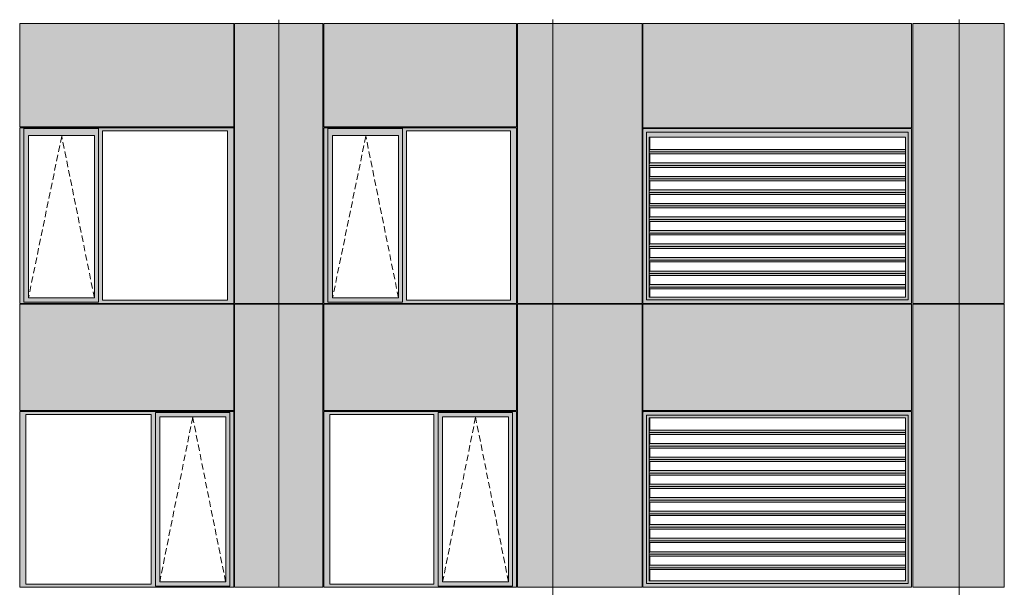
# Model space of a CAD drawing. Header units: millimetres. Extents: x 169383 to 755273, y -3871 to 302042.
# Tile 12 of 61: x 183420 to 194348, y 23547 to 29847. Entities that reach past the tile are written whole.
import ezdxf

# ---------------------------------------------------------------- set-up
doc = ezdxf.new("R2010")
doc.units = ezdxf.units.MM
doc.header["$MEASUREMENT"] = 0
doc.linetypes.add('OO_EOIAAY', pattern=[105.833361, 70.555568, -35.277793])
doc.layers.add('0_Ном._пера__1', color=7, linetype='Continuous', lineweight=0)
doc.layers.add('0_Ном._пера__120', color=7, linetype='Continuous', lineweight=0)
doc.layers.add('АР-Стены_внешние_.АР_Ном._пера__214', color=7, linetype='Continuous', lineweight=0, true_color=0xe2eaf1)

msp = doc.modelspace()

# ---------------------------------------------------------------- hatches: boundary and pattern name
at = {"layer": '0_Ном._пера__1', "linetype": 'Continuous', "lineweight": 0, "true_color": 0x000000}
for points in [[(183420.146, 28613.425), (183464.304, 28613.425), (183464.304, 28638.425), (185785.485, 28638.425), (185785.485, 28648.425), (183420.146, 28648.425)], [(183464.304, 28638.425), (183464.304, 28563.425), (183518.182, 28563.425), (184249.24, 28563.425), (184293.49, 28563.425), (184293.49, 28638.425)], [(185785.485, 28638.425), (184293.49, 28638.425), (184293.49, 28613.425), (184337.648, 28613.425), (185726.53, 28613.425), (185795.22, 28613.425), (185795.22, 28648.425), (185785.485, 28648.425)], [(186795.22, 28613.425), (186839.378, 28613.425), (186839.378, 28638.425), (188924.844, 28638.425), (188924.844, 28648.425), (186795.22, 28648.425)], [(186839.378, 28638.425), (186839.378, 28563.425), (186893.256, 28563.425), (187624.313, 28563.425), (187668.563, 28563.425), (187668.563, 28638.425)], [(188924.844, 28638.425), (187668.563, 28638.425), (187668.563, 28613.425), (187712.721, 28613.425), (188865.889, 28613.425), (188934.579, 28613.425), (188934.579, 28648.425), (188924.844, 28648.425)], [(190337.413, 28638.425), (190347.331, 28628.435), (190347.331, 28638.425)], [(190337.413, 28638.425), (190377.125, 28598.425), (191088.929, 28598.425), (191088.929, 28638.425)], [(190337.413, 28638.425), (190337.413, 26698.423), (190377.125, 26738.423), (190377.125, 28598.425), (190347.762, 28628), (190347.331, 28628), (190347.331, 28628.435)], [(191088.929, 28598.425), (192280.294, 28598.425), (192280.294, 28638.425), (191088.929, 28638.425)], [(192280.294, 28638.425), (192280.294, 28598.425), (193278.853, 28598.425), (193318.566, 28638.425), (193233.022, 28638.425)], [(193278.853, 26738.423), (193318.566, 26698.423), (193318.566, 28638.425), (193278.853, 28598.425)], [(183464.304, 26733.423), (183464.304, 28613.425), (183420.146, 28613.425), (183420.146, 26733.423)], [(183464.304, 28563.425), (183464.304, 26758.423), (183517.22, 26758.423), (183517.22, 28563.425)], [(184249.24, 26758.423), (184293.49, 26758.423), (184293.49, 28563.425), (184249.24, 28563.425)], [(184293.49, 28613.425), (184293.49, 26733.423), (184337.648, 26733.423), (184337.648, 28613.425)], [(185726.53, 26733.423), (185795.22, 26733.423), (185795.22, 28613.425), (185726.53, 28613.425)], [(186839.378, 26733.423), (186839.378, 28613.425), (186795.22, 28613.425), (186795.22, 26733.423)], [(186839.378, 28563.425), (186839.378, 26758.423), (186892.293, 26758.423), (186892.293, 28563.425)], [(187624.313, 26758.423), (187668.563, 26758.423), (187668.563, 28563.425), (187624.313, 28563.425)], [(187668.563, 28613.425), (187668.563, 26733.423), (187712.721, 26733.423), (187712.721, 28613.425)], [(188865.889, 26733.423), (188934.579, 26733.423), (188934.579, 28613.425), (188865.889, 28613.425)], [(190377.125, 26738.423), (190378.322, 26738.423), (190378.322, 28598.425), (190377.125, 28598.425)], [(190378.322, 28598.425), (190408.107, 28543.425), (191090.126, 28543.425), (191090.126, 28598.425)], [(190408.107, 28543.425), (190378.322, 28598.425), (190378.322, 26738.423), (190408.107, 26768.423), (190405.712, 26768.423), (190405.712, 28543.425)], [(190412.298, 28543.425), (190405.712, 28543.425), (190405.712, 26768.423), (190412.298, 26768.423), (190412.298, 26858.173), (190408.581, 26858.173), (190406.041, 26879.387), (190409.428, 26907.671), (190412.298, 26907.671), (190412.298, 27008.173), (190408.581, 27008.173), (190406.041, 27029.387), (190409.428, 27057.671), (190412.298, 27057.671), (190412.298, 27158.173), (190408.581, 27158.173), (190406.041, 27179.387), (190409.428, 27207.671), (190412.298, 27207.671), (190412.298, 27308.173), (190408.581, 27308.173), (190406.041, 27329.387), (190409.428, 27357.671), (190412.298, 27357.671), (190412.298, 27458.173), (190408.581, 27458.173), (190406.041, 27479.387), (190409.428, 27507.671), (190412.298, 27507.671), (190412.298, 27608.173), (190408.581, 27608.173), (190406.041, 27629.387), (190409.428, 27657.671), (190412.298, 27657.671), (190412.298, 27758.173), (190408.581, 27758.173), (190406.041, 27779.387), (190409.428, 27807.671), (190412.298, 27807.671), (190412.298, 27908.173), (190408.581, 27908.173), (190406.041, 27929.387), (190409.428, 27957.671), (190412.298, 27957.671), (190412.298, 28058.173), (190408.581, 28058.173), (190406.041, 28079.387), (190409.428, 28107.671), (190412.298, 28107.671), (190412.298, 28208.173), (190408.581, 28208.173), (190406.041, 28229.387), (190409.428, 28257.671), (190412.298, 28257.671), (190412.298, 28358.173), (190408.581, 28358.173), (190406.041, 28379.387), (190409.428, 28407.671), (190412.298, 28407.671)], [(191090.126, 28598.425), (191090.126, 28543.425), (192281.492, 28543.425), (192281.492, 28598.425)], [(192281.492, 28598.425), (192281.492, 28543.425), (193250.267, 28543.425), (193278.853, 28597.219), (193278.853, 28598.425)], [(193250.267, 26768.423), (193278.853, 26739.629), (193278.853, 28597.219), (193250.267, 28543.425)], [(190406.041, 28379.387), (193250.267, 28379.387), (193250.267, 28407.671), (190409.428, 28407.671)], [(190406.041, 28379.387), (190408.581, 28358.173), (193250.267, 28358.173), (193250.267, 28379.387)], [(190409.428, 28257.671), (190406.041, 28229.387), (193250.267, 28229.387), (193250.267, 28257.671)], [(193250.267, 28229.387), (190406.041, 28229.387), (190408.581, 28208.173), (193250.267, 28208.173)], [(190406.041, 28079.387), (193250.267, 28079.387), (193250.267, 28107.671), (190409.428, 28107.671)], [(193250.267, 28079.387), (190406.041, 28079.387), (190408.581, 28058.173), (193250.267, 28058.173)], [(190406.041, 27929.387), (193250.267, 27929.387), (193250.267, 27957.671), (190409.428, 27957.671)], [(193250.267, 27929.387), (190406.041, 27929.387), (190408.581, 27908.173), (193250.267, 27908.173)], [(190406.041, 27779.387), (193250.267, 27779.387), (193250.267, 27807.671), (190409.428, 27807.671)], [(190406.041, 27779.387), (190408.581, 27758.173), (193250.267, 27758.173), (193250.267, 27779.387)], [(190406.041, 27629.387), (193250.267, 27629.387), (193250.267, 27657.671), (190409.428, 27657.671)], [(190406.041, 27629.387), (190408.581, 27608.173), (193250.267, 27608.173), (193250.267, 27629.387)], [(190409.428, 27507.671), (190406.041, 27479.387), (193250.267, 27479.387), (193250.267, 27507.671)], [(190406.041, 27479.387), (190408.581, 27458.173), (193250.267, 27458.173), (193250.267, 27479.387)], [(190409.428, 27357.671), (190406.041, 27329.387), (193250.267, 27329.387), (193250.267, 27357.671)], [(193250.267, 27329.387), (190406.041, 27329.387), (190408.581, 27308.173), (193250.267, 27308.173)], [(190409.428, 27207.671), (190406.041, 27179.387), (193250.267, 27179.387), (193250.267, 27207.671)], [(190406.041, 27179.387), (190408.581, 27158.173), (193250.267, 27158.173), (193250.267, 27179.387)], [(190406.041, 27029.387), (193250.267, 27029.387), (193250.267, 27057.671), (190409.428, 27057.671)], [(193250.267, 27029.387), (190406.041, 27029.387), (190408.581, 27008.173), (193250.267, 27008.173)], [(190406.041, 26879.387), (193250.267, 26879.387), (193250.267, 26907.671), (190409.428, 26907.671)], [(190406.041, 26879.387), (190408.581, 26858.173), (193250.267, 26858.173), (193250.267, 26879.387)], [(183464.304, 26733.423), (183420.146, 26733.423), (183420.146, 26698.423), (185795.22, 26698.423), (185795.22, 26733.423), (185726.53, 26733.423), (184337.648, 26733.423), (184293.49, 26733.423), (184293.49, 26708.423), (183464.304, 26708.423)], [(183464.304, 26708.423), (184293.49, 26708.423), (184293.49, 26758.423), (184249.24, 26758.423), (183518.182, 26758.423), (183464.304, 26758.423)], [(186839.378, 26733.423), (186795.22, 26733.423), (186795.22, 26698.423), (188934.579, 26698.423), (188934.579, 26733.423), (188865.889, 26733.423), (187712.721, 26733.423), (187668.563, 26733.423), (187668.563, 26708.423), (186839.378, 26708.423)], [(186839.378, 26708.423), (187668.563, 26708.423), (187668.563, 26758.423), (187624.313, 26758.423), (186893.256, 26758.423), (186839.378, 26758.423)], [(190377.125, 26738.423), (190337.413, 26698.423), (190347.331, 26698.423), (191088.929, 26698.423), (191088.929, 26738.423)], [(190337.413, 26699.999), (190347.331, 26699.999), (190347.331, 26698.423), (190337.413, 26698.423)], [(190408.107, 26768.423), (190378.322, 26738.423), (191090.126, 26738.423), (191090.126, 26768.423)], [(191088.929, 26738.423), (191088.929, 26698.423), (192280.294, 26698.423), (192280.294, 26738.423)], [(191090.126, 26768.423), (191090.126, 26738.423), (192281.492, 26738.423), (192281.492, 26768.423)], [(192280.294, 26698.423), (193233.022, 26698.423), (193318.566, 26698.423), (193278.853, 26738.423), (192280.294, 26738.423)], [(192281.492, 26738.423), (193278.853, 26738.423), (193278.853, 26739.629), (193250.267, 26768.423), (192281.492, 26768.423)], [(183420.146, 25498.425), (183420.146, 25463.425), (183488.836, 25463.425), (184877.718, 25463.425), (184926.69, 25463.425), (184926.69, 25488.425), (185751.062, 25488.425), (185751.062, 25463.425), (185795.22, 25463.425), (185795.22, 25498.425)], [(183488.836, 23583.43), (183488.836, 25463.425), (183420.146, 25463.425), (183420.146, 23583.43)], [(184926.69, 25463.425), (184877.718, 25463.425), (184877.718, 23583.43), (184926.69, 23583.43)], [(184926.69, 25488.425), (184926.69, 25438.425), (184975.754, 25438.425), (185706.812, 25438.425), (185751.062, 25438.425), (185751.062, 25488.425)], [(185751.062, 23583.43), (185795.22, 23583.43), (185795.22, 25463.425), (185751.062, 25463.425)], [(186795.22, 25498.425), (186795.22, 25463.425), (186863.91, 25463.425), (188017.077, 25463.425), (188066.049, 25463.425), (188066.049, 25488.425), (188890.421, 25488.425), (188890.421, 25463.425), (188934.579, 25463.425), (188934.579, 25498.425)], [(186863.91, 23583.43), (186863.91, 25463.425), (186795.22, 25463.425), (186795.22, 23583.43)], [(188066.049, 25463.425), (188017.077, 25463.425), (188017.077, 23583.43), (188066.049, 23583.43)], [(188066.049, 25488.425), (188066.049, 25438.425), (188115.114, 25438.425), (188846.171, 25438.425), (188890.421, 25438.425), (188890.421, 25488.425)], [(188890.421, 23583.43), (188934.579, 23583.43), (188934.579, 25463.425), (188890.421, 25463.425)], [(190337.413, 25498.425), (190347.331, 25488.435), (190347.331, 25498.425)], [(190337.413, 25498.425), (190377.125, 25458.425), (191088.929, 25458.425), (191088.929, 25498.425)], [(190337.413, 25498.425), (190337.413, 23548.43), (190377.125, 23588.43), (190377.125, 25458.425), (190347.762, 25488), (190347.331, 25488), (190347.331, 25488.435)], [(191088.929, 25458.425), (192280.294, 25458.425), (192280.294, 25498.425), (191088.929, 25498.425)], [(192280.294, 25498.425), (192280.294, 25458.425), (193278.853, 25458.425), (193318.566, 25498.425), (193233.022, 25498.425)], [(193278.853, 23588.43), (193318.566, 23548.43), (193318.566, 25498.425), (193278.853, 25458.425)], [(184926.69, 23608.43), (184974.792, 23608.43), (184974.792, 25438.425), (184926.69, 25438.425)], [(185706.812, 25438.425), (185706.812, 23608.43), (185751.062, 23608.43), (185751.062, 25438.425)], [(188066.049, 23608.43), (188114.151, 23608.43), (188114.151, 25438.425), (188066.049, 25438.425)], [(188846.171, 25438.425), (188846.171, 23608.43), (188890.421, 23608.43), (188890.421, 25438.425)], [(190377.125, 23588.43), (190378.322, 23588.43), (190378.322, 25458.425), (190377.125, 25458.425)], [(190378.322, 25458.425), (190408.107, 25428.425), (191090.126, 25428.425), (191090.126, 25458.425)], [(190408.107, 25428.425), (190378.322, 25458.425), (190378.322, 23588.43), (190408.107, 23618.43), (190405.712, 23618.43), (190405.712, 25428.425)], [(190412.298, 25428.425), (190405.712, 25428.425), (190405.712, 23618.43), (190412.298, 23618.43), (190412.298, 23743.179), (190408.581, 23743.179), (190406.041, 23764.392), (190409.428, 23792.677), (190412.298, 23792.677), (190412.298, 23893.179), (190408.581, 23893.179), (190406.041, 23914.392), (190409.428, 23942.677), (190412.298, 23942.677), (190412.298, 24043.179), (190408.581, 24043.179), (190406.041, 24064.392), (190409.428, 24092.677), (190412.298, 24092.677), (190412.298, 24193.179), (190408.581, 24193.179), (190406.041, 24214.392), (190409.428, 24242.677), (190412.298, 24242.677), (190412.298, 24343.179), (190408.581, 24343.179), (190406.041, 24364.392), (190409.428, 24392.677), (190412.298, 24392.677), (190412.298, 24493.179), (190408.581, 24493.179), (190406.041, 24514.392), (190409.428, 24542.677), (190412.298, 24542.677), (190412.298, 24643.179), (190408.581, 24643.179), (190406.041, 24664.392), (190409.428, 24692.677), (190412.298, 24692.677), (190412.298, 24793.179), (190408.581, 24793.179), (190406.041, 24814.392), (190409.428, 24842.677), (190412.298, 24842.677), (190412.298, 24943.179), (190408.581, 24943.179), (190406.041, 24964.392), (190409.428, 24992.677), (190412.298, 24992.677), (190412.298, 25093.179), (190408.581, 25093.179), (190406.041, 25114.392), (190409.428, 25142.677), (190412.298, 25142.677), (190412.298, 25243.179), (190408.581, 25243.179), (190406.041, 25264.392), (190409.428, 25292.677), (190412.298, 25292.677)], [(191090.126, 25458.425), (191090.126, 25428.425), (192281.492, 25428.425), (192281.492, 25458.425)], [(192281.492, 25458.425), (192281.492, 25428.425), (193250.267, 25428.425), (193278.853, 25457.219), (193278.853, 25458.425)], [(193250.267, 23618.43), (193278.853, 23589.637), (193278.853, 25457.219), (193250.267, 25428.425)], [(190406.041, 25264.392), (193250.267, 25264.392), (193250.267, 25292.677), (190409.428, 25292.677)], [(190406.041, 25264.392), (190408.581, 25243.179), (193250.267, 25243.179), (193250.267, 25264.392)], [(190409.428, 25142.677), (190406.041, 25114.392), (193250.267, 25114.392), (193250.267, 25142.677)], [(193250.267, 25114.392), (190406.041, 25114.392), (190408.581, 25093.179), (193250.267, 25093.179)], [(190406.041, 24964.392), (193250.267, 24964.392), (193250.267, 24992.677), (190409.428, 24992.677)], [(193250.267, 24964.392), (190406.041, 24964.392), (190408.581, 24943.179), (193250.267, 24943.179)], [(190406.041, 24814.392), (193250.267, 24814.392), (193250.267, 24842.677), (190409.428, 24842.677)], [(193250.267, 24814.392), (190406.041, 24814.392), (190408.581, 24793.179), (193250.267, 24793.179)], [(190406.041, 24664.392), (193250.267, 24664.392), (193250.267, 24692.677), (190409.428, 24692.677)], [(190406.041, 24664.392), (190408.581, 24643.179), (193250.267, 24643.179), (193250.267, 24664.392)], [(190406.041, 24514.392), (193250.267, 24514.392), (193250.267, 24542.677), (190409.428, 24542.677)], [(190406.041, 24514.392), (190408.581, 24493.179), (193250.267, 24493.179), (193250.267, 24514.392)], [(190409.428, 24392.677), (190406.041, 24364.392), (193250.267, 24364.392), (193250.267, 24392.677)], [(190406.041, 24364.392), (190408.581, 24343.179), (193250.267, 24343.179), (193250.267, 24364.392)], [(190409.428, 24242.677), (190406.041, 24214.392), (193250.267, 24214.392), (193250.267, 24242.677)], [(193250.267, 24214.392), (190406.041, 24214.392), (190408.581, 24193.179), (193250.267, 24193.179)], [(190409.428, 24092.677), (190406.041, 24064.392), (193250.267, 24064.392), (193250.267, 24092.677)], [(190406.041, 24064.392), (190408.581, 24043.179), (193250.267, 24043.179), (193250.267, 24064.392)], [(190406.041, 23914.392), (193250.267, 23914.392), (193250.267, 23942.677), (190409.428, 23942.677)], [(193250.267, 23914.392), (190406.041, 23914.392), (190408.581, 23893.179), (193250.267, 23893.179)], [(190406.041, 23764.392), (193250.267, 23764.392), (193250.267, 23792.677), (190409.428, 23792.677)], [(190406.041, 23764.392), (190408.581, 23743.179), (193250.267, 23743.179), (193250.267, 23764.392)], [(184926.69, 23608.43), (184926.69, 23558.43), (185751.062, 23558.43), (185751.062, 23608.43), (185706.812, 23608.43), (184975.754, 23608.43)], [(188066.049, 23608.43), (188066.049, 23558.43), (188890.421, 23558.43), (188890.421, 23608.43), (188846.171, 23608.43), (188115.114, 23608.43)], [(190408.107, 23618.43), (190378.322, 23588.43), (191090.126, 23588.43), (191090.126, 23618.43)], [(191090.126, 23618.43), (191090.126, 23588.43), (192281.492, 23588.43), (192281.492, 23618.43)], [(192281.492, 23588.43), (193278.853, 23588.43), (193278.853, 23589.637), (193250.267, 23618.43), (192281.492, 23618.43)], [(183488.836, 23583.43), (183420.146, 23583.43), (183420.146, 23548.43), (185795.22, 23548.43), (185795.22, 23583.43), (185751.062, 23583.43), (185751.062, 23558.43), (184926.69, 23558.43), (184926.69, 23583.43), (184877.718, 23583.43)], [(186863.91, 23583.43), (186795.22, 23583.43), (186795.22, 23548.43), (188934.579, 23548.43), (188934.579, 23583.43), (188890.421, 23583.43), (188890.421, 23558.43), (188066.049, 23558.43), (188066.049, 23583.43), (188017.077, 23583.43)], [(190377.125, 23588.43), (190337.413, 23548.43), (190347.331, 23548.43), (191088.929, 23548.43), (191088.929, 23588.43)], [(190337.413, 23550.006), (190347.331, 23550.006), (190347.331, 23548.43), (190337.413, 23548.43)], [(191088.929, 23588.43), (191088.929, 23548.43), (192280.294, 23548.43), (192280.294, 23588.43)], [(192280.294, 23548.43), (193233.022, 23548.43), (193318.566, 23548.43), (193278.853, 23588.43), (192280.294, 23588.43)]]:
    msp.add_hatch(color=18, dxfattribs=at).paths.add_polyline_path(points)
at = {"layer": 'АР-Стены_внешние_.АР_Ном._пера__214', "linetype": 'Continuous', "lineweight": 0, "true_color": 0xe5e8eb}
for points in [[(183420.146, 29803.425), (183420.146, 28658.425), (185795.219, 28658.425), (185795.219, 29803.425)], [(186295.22, 29803.425), (185805.22, 29803.425), (185805.22, 26698.425), (186295.22, 26698.425)], [(186785.22, 29803.425), (186295.22, 29803.425), (186295.22, 26698.425), (186785.22, 26698.425)], [(186795.22, 29803.425), (186795.22, 28658.425), (188934.578, 28658.425), (188934.578, 29803.425)], [(189336.912, 29803.425), (188944.579, 29803.425), (188944.579, 26698.425), (189336.912, 26698.425)], [(190327.413, 29803.425), (189237.435, 29803.425), (189237.435, 26698.423), (190327.413, 26698.423)], [(190337.413, 28648.425), (193318.566, 28648.425), (193318.566, 29803.425), (190337.413, 29803.425)], [(193847.541, 29803.425), (193331.946, 29803.425), (193331.946, 26698.423), (193847.541, 26698.423)], [(193847.541, 29803.425), (193847.541, 26698.423), (194347.678, 26698.423), (194347.678, 29803.425)], [(183420.146, 26688.423), (183420.146, 25508.425), (185795.22, 25508.425), (185795.22, 26688.423)], [(185805.22, 25498.425), (185805.22, 23548.43), (186295.22, 23548.43), (186295.22, 26688.423), (185805.22, 26688.423)], [(186295.22, 26688.423), (186295.22, 23548.43), (186785.22, 23548.43), (186785.22, 26688.423)], [(186795.22, 26688.423), (186795.22, 25508.425), (188934.579, 25508.425), (188934.579, 26688.423)], [(188944.579, 25498.425), (188944.579, 23548.43), (189336.912, 23548.43), (189336.912, 26688.423), (188944.579, 26688.423)], [(189237.435, 26688.423), (189237.435, 23548.43), (190327.413, 23548.43), (190327.413, 26688.423)], [(190337.413, 25508.425), (193318.566, 25508.425), (193318.566, 26688.423), (190337.413, 26688.423)], [(193331.946, 26688.423), (193331.946, 23548.43), (193847.541, 23548.43), (193847.541, 26688.423)], [(193847.541, 26688.423), (193847.541, 23548.43), (194347.678, 23548.43), (194347.678, 26688.423)]]:
    msp.add_hatch(color=254, dxfattribs=at).paths.add_polyline_path(points)

# ---------------------------------------------------------------- linework, layer by layer
at = {"layer": '0_Ном._пера__120', "color": 7, "linetype": 'Continuous', "lineweight": 0}
for p, q in [((186295.22, 26688.423), (186295.22, 29845.711)), ((189336.912, 26688.423), (189336.912, 29848.174)), ((193847.541, 26701.919), (193847.541, 29848.174)), ((183420.146, 28658.425), (183420.146, 29803.425)), ((185795.219, 29803.425), (183420.146, 29803.425)), ((185795.219, 28658.425), (185795.219, 29803.425)), ((185805.22, 29803.425), (185805.22, 26698.425)), ((186295.22, 29803.425), (185805.22, 29803.425)), ((186785.22, 29803.425), (186295.22, 29803.425)), ((186785.22, 26698.425), (186785.22, 29803.425)), ((186795.22, 28658.425), (186795.22, 29803.425)), ((188934.578, 29803.425), (186795.22, 29803.425)), ((188934.578, 28658.425), (188934.578, 29803.425)), ((188944.579, 29803.425), (188944.579, 26698.425)), ((189336.912, 29803.425), (188944.579, 29803.425)), ((189237.435, 29803.425), (190327.413, 29803.425)), ((190327.413, 29803.425), (190327.413, 26698.423)), ((190337.413, 29803.425), (190337.413, 28648.425)), ((193318.566, 29803.425), (190337.413, 29803.425)), ((193318.566, 29803.425), (193318.566, 28648.425)), ((193331.946, 29803.425), (193847.541, 29803.425)), ((193331.946, 26698.423), (193331.946, 29803.425)), ((193847.541, 29803.425), (194347.678, 29803.425)), ((194347.678, 29803.425), (194347.678, 26698.423)), ((185795.219, 28658.425), (183420.146, 28658.425)), ((185795.22, 28648.425), (183420.146, 28648.425)), ((183430.051, 28648.425), (183420.146, 28648.425)), ((183420.146, 28648.425), (183420.146, 28613.425)), ((183464.304, 28613.425), (183464.304, 28638.425)), ((183464.304, 28638.425), (184293.49, 28638.425)), ((184293.49, 28638.425), (184293.49, 28613.425)), ((185795.22, 28613.425), (185795.22, 28648.425)), ((188934.578, 28658.425), (186795.22, 28658.425)), ((188934.579, 28648.425), (186795.22, 28648.425)), ((186805.124, 28648.425), (186795.22, 28648.425)), ((186795.22, 28648.425), (186795.22, 28613.425)), ((186839.378, 28613.425), (186839.378, 28638.425)), ((186839.378, 28638.425), (187668.563, 28638.425)), ((187668.563, 28638.425), (187668.563, 28613.425)), ((188934.579, 28613.425), (188934.579, 28648.425)), ((193318.566, 28648.425), (190337.413, 28648.425)), ((190337.413, 28638.425), (190347.331, 28638.425)), ((190337.413, 26698.423), (190337.413, 28638.425)), ((190347.331, 28638.425), (193308.878, 28638.425)), ((190347.331, 28638.425), (191088.929, 28638.425)), ((191088.929, 28638.425), (192280.294, 28638.425)), ((192280.294, 28638.425), (193308.878, 28638.425)), ((193308.878, 28638.425), (193318.566, 28638.425)), ((193318.566, 28638.425), (193318.566, 26698.423)), ((183420.146, 28613.425), (183420.146, 26733.423)), ((183464.304, 28613.425), (183464.304, 26712.999)), ((184248.277, 28563.425), (183517.22, 28563.425)), ((183517.22, 28563.425), (183517.22, 26758.423)), ((184248.277, 28563.425), (184249.24, 28563.425)), ((184249.24, 28563.425), (184249.24, 26758.423)), ((184293.49, 28613.425), (184293.49, 26733.423)), ((184337.648, 26733.423), (184337.648, 28613.425)), ((184337.648, 28613.425), (185726.53, 28613.425)), ((185726.53, 28613.425), (185726.53, 26733.423)), ((185795.22, 26733.423), (185795.22, 28613.425)), ((186795.22, 28613.425), (186795.22, 26733.423)), ((186839.378, 28613.425), (186839.378, 26712.999)), ((187623.35, 28563.425), (186892.293, 28563.425)), ((186892.293, 28563.425), (186892.293, 26758.423)), ((187623.35, 28563.425), (187624.313, 28563.425)), ((187624.313, 28563.425), (187624.313, 26758.423)), ((187668.563, 28613.425), (187668.563, 26733.423)), ((187712.721, 26733.423), (187712.721, 28613.425)), ((187712.721, 28613.425), (188865.889, 28613.425)), ((188865.889, 28613.425), (188865.889, 26733.423)), ((188934.579, 26733.423), (188934.579, 28613.425)), ((191088.929, 28598.425), (190377.125, 28598.425)), ((190377.125, 28598.425), (190377.125, 26738.423)), ((190405.712, 26768.423), (190405.712, 28543.425)), ((190405.712, 28543.425), (193250.267, 28543.425)), ((190405.712, 26768.423), (190405.712, 28543.425)), ((190412.298, 28407.671), (190412.298, 28543.425)), ((192280.294, 28598.425), (191088.929, 28598.425)), ((193278.853, 28598.425), (192280.294, 28598.425)), ((193250.267, 26768.423), (193250.267, 28543.425)), ((193278.853, 26738.423), (193278.853, 28598.425)), ((190406.041, 28379.387), (190409.428, 28407.671)), ((193250.267, 28379.387), (190406.041, 28379.387)), ((190408.581, 28358.173), (190406.041, 28379.387)), ((193250.267, 28358.173), (190408.581, 28358.173)), ((193250.267, 28407.671), (190409.428, 28407.671)), ((190412.298, 28257.671), (190412.298, 28358.173)), ((190406.041, 28229.387), (190409.428, 28257.671)), ((193250.267, 28229.387), (190406.041, 28229.387)), ((190408.581, 28208.173), (190406.041, 28229.387)), ((193250.267, 28208.173), (190408.581, 28208.173)), ((193250.267, 28257.671), (190409.428, 28257.671)), ((190412.298, 28107.671), (190412.298, 28208.173)), ((190406.041, 28079.387), (190409.428, 28107.671)), ((193250.267, 28107.671), (190409.428, 28107.671)), ((193250.267, 28079.387), (190406.041, 28079.387)), ((190408.581, 28058.173), (190406.041, 28079.387)), ((193250.267, 28058.173), (190408.581, 28058.173)), ((190412.298, 27957.671), (190412.298, 28058.173)), ((190406.041, 27929.387), (190409.428, 27957.671)), ((193250.267, 27929.387), (190406.041, 27929.387)), ((190408.581, 27908.173), (190406.041, 27929.387)), ((193250.267, 27908.173), (190408.581, 27908.173)), ((193250.267, 27957.671), (190409.428, 27957.671)), ((190412.298, 27807.671), (190412.298, 27908.173)), ((190406.041, 27779.387), (190409.428, 27807.671)), ((193250.267, 27779.387), (190406.041, 27779.387)), ((190408.581, 27758.173), (190406.041, 27779.387)), ((193250.267, 27758.173), (190408.581, 27758.173)), ((193250.267, 27807.671), (190409.428, 27807.671)), ((190412.298, 27657.671), (190412.298, 27758.173)), ((190406.041, 27629.387), (190409.428, 27657.671)), ((193250.267, 27657.671), (190409.428, 27657.671)), ((193250.267, 27629.387), (190406.041, 27629.387)), ((190408.581, 27608.173), (190406.041, 27629.387)), ((193250.267, 27608.173), (190408.581, 27608.173)), ((190412.298, 27507.671), (190412.298, 27608.173)), ((190406.041, 27479.387), (190409.428, 27507.671)), ((193250.267, 27479.387), (190406.041, 27479.387)), ((190408.581, 27458.173), (190406.041, 27479.387)), ((193250.267, 27458.173), (190408.581, 27458.173)), ((193250.267, 27507.671), (190409.428, 27507.671)), ((190412.298, 27357.671), (190412.298, 27458.173)), ((190406.041, 27329.387), (190409.428, 27357.671)), ((193250.267, 27329.387), (190406.041, 27329.387)), ((190408.581, 27308.173), (190406.041, 27329.387)), ((193250.267, 27357.671), (190409.428, 27357.671)), ((193250.267, 27308.173), (190408.581, 27308.173)), ((190412.298, 27207.671), (190412.298, 27308.173)), ((190406.041, 27179.387), (190409.428, 27207.671)), ((193250.267, 27179.387), (190406.041, 27179.387)), ((190408.581, 27158.173), (190406.041, 27179.387)), ((193250.267, 27158.173), (190408.581, 27158.173)), ((193250.267, 27207.671), (190409.428, 27207.671)), ((190412.298, 27057.671), (190412.298, 27158.173)), ((190406.041, 27029.387), (190409.428, 27057.671)), ((193250.267, 27029.387), (190406.041, 27029.387)), ((190408.581, 27008.173), (190406.041, 27029.387)), ((193250.267, 27008.173), (190408.581, 27008.173)), ((193250.267, 27057.671), (190409.428, 27057.671)), ((190412.298, 26907.671), (190412.298, 27008.173)), ((190406.041, 26879.387), (190409.428, 26907.671)), ((193250.267, 26907.671), (190409.428, 26907.671)), ((193250.267, 26879.387), (190406.041, 26879.387)), ((190408.581, 26858.173), (190406.041, 26879.387)), ((193250.267, 26858.173), (190408.581, 26858.173)), ((190412.298, 26768.423), (190412.298, 26858.173)), ((183420.146, 26733.423), (183420.146, 26698.423)), ((183429.774, 26698.425), (183420.146, 26698.425)), ((183420.146, 26698.423), (183429.971, 26698.423)), ((183420.146, 25508.425), (183420.146, 26688.423)), ((185795.22, 26688.423), (183420.146, 26688.423)), ((183429.971, 26698.423), (185785.405, 26698.423)), ((184293.49, 26712.999), (183464.304, 26712.999)), ((183517.22, 26758.423), (184248.277, 26758.423)), ((184249.24, 26758.423), (184248.277, 26758.423)), ((184293.49, 26733.423), (184293.49, 26712.999)), ((185726.53, 26733.423), (184337.648, 26733.423)), ((185785.405, 26698.423), (185795.22, 26698.423)), ((185795.22, 26698.423), (185795.22, 26733.423)), ((185795.22, 25508.425), (185795.22, 26688.423)), ((186295.22, 26698.425), (185805.22, 26698.425)), ((185805.22, 26688.423), (185805.22, 23548.43)), ((186785.22, 26688.423), (185805.22, 26688.423)), ((186785.22, 26698.425), (186295.22, 26698.425)), ((186295.22, 26688.423), (186295.22, 23548.43)), ((186785.22, 23548.43), (186785.22, 26688.423)), ((186795.22, 26733.423), (186795.22, 26698.423)), ((186804.848, 26698.425), (186795.22, 26698.425)), ((186795.22, 26698.423), (186805.045, 26698.423)), ((186795.22, 25508.425), (186795.22, 26688.423)), ((188934.579, 26688.423), (186795.22, 26688.423)), ((186805.045, 26698.423), (188924.765, 26698.423)), ((187668.563, 26712.999), (186839.378, 26712.999)), ((186892.293, 26758.423), (187623.35, 26758.423)), ((187624.313, 26758.423), (187623.35, 26758.423)), ((187668.563, 26733.423), (187668.563, 26712.999)), ((188865.889, 26733.423), (187712.721, 26733.423)), ((188924.765, 26698.423), (188934.579, 26698.423)), ((188934.579, 26698.423), (188934.579, 26733.423)), ((188934.579, 25508.425), (188934.579, 26688.423)), ((189336.912, 26698.425), (188944.579, 26698.425)), ((188944.579, 26688.423), (188944.579, 23548.43)), ((190327.413, 26688.423), (188944.579, 26688.423)), ((189237.435, 26698.423), (190327.413, 26698.423)), ((189336.912, 26688.423), (189336.912, 23548.43)), ((190327.413, 26688.423), (190327.413, 23548.43)), ((190337.413, 26698.423), (190337.413, 26699.999)), ((190337.671, 26698.423), (190337.413, 26698.423)), ((190347.331, 26698.423), (190337.413, 26698.423)), ((190337.413, 26688.423), (190337.413, 25508.425)), ((193318.566, 26688.423), (190337.413, 26688.423)), ((190347.331, 26698.423), (190337.671, 26698.423)), ((191088.929, 26698.423), (190347.331, 26698.423)), ((190377.125, 26738.423), (191088.929, 26738.423)), ((193247.872, 26768.423), (190405.712, 26768.423)), ((191088.929, 26738.423), (192280.294, 26738.423)), ((192280.294, 26698.423), (191088.929, 26698.423)), ((192280.294, 26738.423), (193278.853, 26738.423)), ((193308.878, 26698.423), (192280.294, 26698.423)), ((193250.267, 26768.423), (193247.872, 26768.423)), ((193318.566, 26698.423), (193308.878, 26698.423)), ((193318.566, 26688.423), (193318.566, 25508.425)), ((193331.946, 26698.423), (193847.541, 26698.423)), ((193331.946, 26688.423), (193331.946, 23548.431)), ((194347.678, 26688.423), (193331.946, 26688.423)), ((193847.541, 26696.926), (193847.541, 26701.919)), ((193847.541, 26698.423), (194347.678, 26698.423)), ((193847.541, 26692.741), (193847.541, 26696.926)), ((193847.541, 23548.431), (193847.541, 26688.423)), ((194347.678, 26688.423), (194347.678, 23548.43)), ((185795.22, 25508.425), (183420.146, 25508.425)), ((183420.146, 25463.425), (183420.146, 25498.425)), ((183420.146, 25498.425), (185795.22, 25498.425)), ((183420.146, 23583.43), (183420.146, 25463.425)), ((183488.836, 25463.425), (183488.836, 23583.43)), ((184877.718, 25463.425), (183488.836, 25463.425)), ((184877.718, 23583.43), (184877.718, 25463.425)), ((184926.69, 25438.425), (184926.69, 25488.425)), ((185751.062, 25488.425), (184926.69, 25488.425)), ((185751.062, 25463.425), (185751.062, 25488.425)), ((185751.062, 25463.425), (185751.062, 23583.43)), ((185795.22, 25498.425), (185795.22, 25463.425)), ((185795.22, 25463.425), (185795.22, 23583.43)), ((188934.579, 25508.425), (186795.22, 25508.425)), ((186795.22, 25463.425), (186795.22, 25498.425)), ((186795.22, 25498.425), (188934.579, 25498.425)), ((186795.22, 23583.43), (186795.22, 25463.425)), ((186863.91, 25463.425), (186863.91, 23583.43)), ((188017.077, 25463.425), (186863.91, 25463.425)), ((188017.077, 23583.43), (188017.077, 25463.425)), ((188066.049, 25438.425), (188066.049, 25488.425)), ((188890.421, 25488.425), (188066.049, 25488.425)), ((188890.421, 25463.425), (188890.421, 25488.425)), ((188890.421, 25463.425), (188890.421, 23583.43)), ((188934.579, 25498.425), (188934.579, 25463.425)), ((188934.579, 25463.425), (188934.579, 23583.43)), ((193318.566, 25508.425), (190337.413, 25508.425)), ((190337.413, 25498.425), (190347.331, 25498.425)), ((190337.413, 23548.43), (190337.413, 25498.425)), ((190347.331, 25498.425), (193308.878, 25498.425)), ((190347.331, 25498.425), (191088.929, 25498.425)), ((191088.929, 25498.425), (192280.294, 25498.425)), ((192280.294, 25498.425), (193308.878, 25498.425)), ((193308.878, 25498.425), (193318.566, 25498.425)), ((193318.566, 25498.425), (193318.566, 23548.43)), ((184926.69, 23608.43), (184926.69, 25438.425)), ((184974.792, 23608.43), (184974.792, 25438.425)), ((184974.792, 25438.425), (185705.849, 25438.425)), ((185706.812, 25438.425), (185705.849, 25438.425)), ((185706.812, 23608.43), (185706.812, 25438.425)), ((188066.049, 23608.43), (188066.049, 25438.425)), ((188114.151, 23608.43), (188114.151, 25438.425)), ((188114.151, 25438.425), (188845.208, 25438.425)), ((188846.171, 25438.425), (188845.208, 25438.425)), ((188846.171, 23608.43), (188846.171, 25438.425)), ((191088.929, 25458.425), (190377.125, 25458.425)), ((190377.125, 25458.425), (190377.125, 23588.43)), ((190405.712, 23618.43), (190405.712, 25428.425)), ((190405.712, 25428.425), (193250.267, 25428.425)), ((190405.712, 23618.43), (190405.712, 25428.425)), ((190412.298, 25292.677), (190412.298, 25428.425)), ((192280.294, 25458.425), (191088.929, 25458.425)), ((193278.853, 25458.425), (192280.294, 25458.425)), ((193250.267, 23618.43), (193250.267, 25428.425)), ((193278.853, 23588.43), (193278.853, 25458.425)), ((190406.041, 25264.392), (190409.428, 25292.677)), ((193250.267, 25264.392), (190406.041, 25264.392)), ((190408.581, 25243.179), (190406.041, 25264.392)), ((193250.267, 25243.179), (190408.581, 25243.179)), ((193250.267, 25292.677), (190409.428, 25292.677)), ((190412.298, 25142.677), (190412.298, 25243.179)), ((190406.041, 25114.392), (190409.428, 25142.677)), ((193250.267, 25142.677), (190409.428, 25142.677)), ((193250.267, 25114.392), (190406.041, 25114.392)), ((190408.581, 25093.179), (190406.041, 25114.392)), ((193250.267, 25093.179), (190408.581, 25093.179)), ((190412.298, 24992.677), (190412.298, 25093.179)), ((190406.041, 24964.392), (190409.428, 24992.677)), ((193250.267, 24964.392), (190406.041, 24964.392)), ((190408.581, 24943.179), (190406.041, 24964.392)), ((193250.267, 24943.179), (190408.581, 24943.179)), ((193250.267, 24992.677), (190409.428, 24992.677)), ((190412.298, 24842.677), (190412.298, 24943.179)), ((190406.041, 24814.392), (190409.428, 24842.677)), ((193250.267, 24814.392), (190406.041, 24814.392)), ((190408.581, 24793.179), (190406.041, 24814.392)), ((193250.267, 24842.677), (190409.428, 24842.677)), ((193250.267, 24793.179), (190408.581, 24793.179)), ((190412.298, 24692.677), (190412.298, 24793.179)), ((190406.041, 24664.392), (190409.428, 24692.677)), ((193250.267, 24664.392), (190406.041, 24664.392)), ((190408.581, 24643.179), (190406.041, 24664.392)), ((193250.267, 24643.179), (190408.581, 24643.179)), ((193250.267, 24692.677), (190409.428, 24692.677)), ((190412.298, 24542.677), (190412.298, 24643.179)), ((190406.041, 24514.392), (190409.428, 24542.677)), ((193250.267, 24514.392), (190406.041, 24514.392)), ((190408.581, 24493.179), (190406.041, 24514.392)), ((193250.267, 24493.179), (190408.581, 24493.179)), ((193250.267, 24542.677), (190409.428, 24542.677)), ((190412.298, 24392.677), (190412.298, 24493.179)), ((190406.041, 24364.392), (190409.428, 24392.677)), ((193250.267, 24392.677), (190409.428, 24392.677)), ((193250.267, 24364.392), (190406.041, 24364.392)), ((190408.581, 24343.179), (190406.041, 24364.392)), ((193250.267, 24343.179), (190408.581, 24343.179)), ((190412.298, 24242.677), (190412.298, 24343.179)), ((190406.041, 24214.392), (190409.428, 24242.677)), ((193250.267, 24214.392), (190406.041, 24214.392)), ((190408.581, 24193.179), (190406.041, 24214.392)), ((193250.267, 24193.179), (190408.581, 24193.179)), ((193250.267, 24242.677), (190409.428, 24242.677)), ((190412.298, 24092.677), (190412.298, 24193.179)), ((190406.041, 24064.392), (190409.428, 24092.677)), ((193250.267, 24064.392), (190406.041, 24064.392)), ((190408.581, 24043.179), (190406.041, 24064.392)), ((193250.267, 24043.179), (190408.581, 24043.179)), ((193250.267, 24092.677), (190409.428, 24092.677)), ((190412.298, 23942.677), (190412.298, 24043.179)), ((190406.041, 23914.392), (190409.428, 23942.677)), ((193250.267, 23942.677), (190409.428, 23942.677)), ((193250.267, 23914.392), (190406.041, 23914.392)), ((190408.581, 23893.179), (190406.041, 23914.392)), ((193250.267, 23893.179), (190408.581, 23893.179)), ((190412.298, 23792.677), (190412.298, 23893.179)), ((190406.041, 23764.392), (190409.428, 23792.677)), ((193250.267, 23764.392), (190406.041, 23764.392)), ((190408.581, 23743.179), (190406.041, 23764.392)), ((193250.267, 23743.179), (190408.581, 23743.179)), ((193250.267, 23792.677), (190409.428, 23792.677)), ((190412.298, 23618.43), (190412.298, 23743.179)), ((184926.69, 23558.43), (184926.69, 23608.43)), ((185705.849, 23608.43), (184974.792, 23608.43)), ((185705.849, 23608.43), (185706.812, 23608.43)), ((188066.049, 23558.43), (188066.049, 23608.43)), ((188845.208, 23608.43), (188114.151, 23608.43)), ((188845.208, 23608.43), (188846.171, 23608.43)), ((193247.872, 23618.43), (190405.712, 23618.43)), ((193250.267, 23618.43), (193247.872, 23618.43)), ((183420.146, 23548.43), (183420.146, 23583.43)), ((185795.22, 23548.43), (183420.146, 23548.43)), ((183488.836, 23583.43), (184877.718, 23583.43)), ((184926.69, 23558.43), (185751.062, 23558.43)), ((185751.062, 23583.43), (185751.062, 23558.43)), ((185795.22, 23583.43), (185795.22, 23548.43)), ((186295.22, 23548.43), (185805.22, 23548.43)), ((186785.22, 23548.43), (186295.22, 23548.43)), ((186795.22, 23548.43), (186795.22, 23583.43)), ((188934.579, 23548.43), (186795.22, 23548.43)), ((186863.91, 23583.43), (188017.077, 23583.43)), ((188066.049, 23558.43), (188890.421, 23558.43)), ((188890.421, 23583.43), (188890.421, 23558.43)), ((188934.579, 23583.43), (188934.579, 23548.43)), ((189235.699, 23548.43), (188944.579, 23548.43)), ((189336.912, 23548.43), (188944.579, 23548.43)), ((189235.699, 23548.43), (189285.699, 23548.43)), ((189237.435, 23548.43), (190327.413, 23548.43)), ((189287.435, 23548.43), (189285.699, 23548.43)), ((189336.912, 20398.432), (189336.912, 23548.43)), ((190337.413, 23548.43), (190337.413, 23550.006)), ((190347.331, 23548.43), (190337.413, 23548.43)), ((191088.929, 23548.43), (190347.331, 23548.43)), ((190377.125, 23588.43), (191088.929, 23588.43)), ((191088.929, 23588.43), (192280.294, 23588.43)), ((192280.294, 23548.43), (191088.929, 23548.43)), ((192280.294, 23588.43), (193278.853, 23588.43)), ((193308.878, 23548.43), (192280.294, 23548.43)), ((193318.566, 23548.43), (193308.878, 23548.43)), ((193331.946, 23548.431), (193836.557, 23548.431)), ((194035.543, 23548.431), (193836.557, 23548.431)), ((193847.541, 20401.926), (193847.541, 23548.43)), ((194035.543, 23548.431), (194347.678, 23548.431))]:
    msp.add_line(p, q, dxfattribs=at)
at = {"layer": '0_Ном._пера__120', "color": 7, "linetype": 'OO_EOIAAY', "lineweight": 0}
for p, q in [((183886.24, 28553.425), (183517.22, 26758.423)), ((184249.24, 26758.423), (183886.24, 28553.425)), ((187261.314, 28553.425), (186892.293, 26758.423)), ((187624.313, 26758.423), (187261.314, 28553.425)), ((185339.983, 25434.434), (184974.792, 23608.43)), ((185705.849, 23608.43), (185339.177, 25438.425)), ((188479.342, 25434.434), (188114.151, 23608.43)), ((188845.208, 23608.43), (188478.536, 25438.425))]:
    msp.add_line(p, q, dxfattribs=at)

doc.saveas('drawing.dxf')
